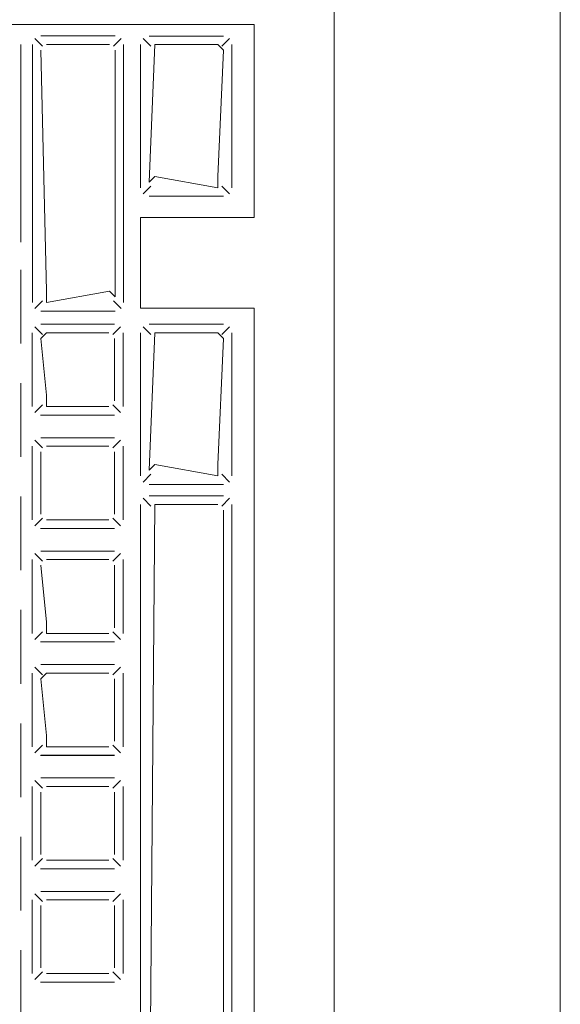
# Model space of a CAD drawing. Header units: feet. Extents: x 8 to 127, y 6 to 90.
# Tile 217 of 256: x 36.8176 to 36.8653, y 58.9736 to 59.0604. Entities that reach past the tile are written whole.
import ezdxf

# ---------------------------------------------------------------- set-up
doc = ezdxf.new("R2010")
doc.units = ezdxf.units.FT
doc.header["$MEASUREMENT"] = 0
for name, color, linetype in [('MOBILARIO', 8, 'Continuous'), ('MOBILIARIO', 250, 'Continuous'), ('MOBILIÁRIO 01', 250, 'Continuous')]:
    doc.layers.add(name, color=color, linetype=linetype)

msp = doc.modelspace()

# ---------------------------------------------------------------- linework, layer by layer
at = {"layer": 'MOBILARIO', "lineweight": 5}
for p, q in [((36.845326, 58.911463), (36.845326, 59.139463)), ((36.845326, 58.911463), (36.845326, 59.139463)), ((36.791326, 59.059963), (36.838266, 59.059963)), ((36.791326, 59.059963), (36.838266, 59.059963)), ((36.838266, 59.042963), (36.838266, 59.059963)), ((36.838266, 59.042963), (36.838266, 59.059963)), ((36.817712, 59.040769), (36.817712, 59.058213)), ((36.817712, 59.040769), (36.817712, 59.058213)), ((36.818721, 59.035459), (36.818721, 59.058213)), ((36.818721, 59.035459), (36.818721, 59.058213)), ((36.819617, 59.058066), (36.818941, 59.058743)), ((36.819617, 59.058066), (36.818941, 59.058743)), ((36.819471, 59.058963), (36.826016, 59.058963)), ((36.819471, 59.058963), (36.826016, 59.058963)), ((36.825516, 59.058213), (36.819971, 59.058213)), ((36.825516, 59.058213), (36.819971, 59.058213)), ((36.825869, 59.058066), (36.826546, 59.058743)), ((36.825869, 59.058066), (36.826546, 59.058743)), ((36.826766, 59.058213), (36.826766, 59.035459)), ((36.826766, 59.058213), (36.826766, 59.035459)), ((36.828266, 59.045576), (36.828266, 59.058202)), ((36.828266, 59.045576), (36.828266, 59.058202)), ((36.829162, 59.058055), (36.828485, 59.058732)), ((36.829162, 59.058055), (36.828485, 59.058732)), ((36.829016, 59.058952), (36.83556, 59.058952)), ((36.829016, 59.058952), (36.83556, 59.058952)), ((36.829016, 59.046076), (36.829516, 59.058202)), ((36.829016, 59.046076), (36.829516, 59.058202)), ((36.829516, 59.058202), (36.83506, 59.058202)), ((36.829516, 59.058202), (36.83506, 59.058202)), ((36.83506, 59.058202), (36.83556, 59.057702)), ((36.83506, 59.058202), (36.83556, 59.057702)), ((36.835414, 59.058055), (36.836091, 59.058732)), ((36.835414, 59.058055), (36.836091, 59.058732)), ((36.83631, 59.058202), (36.83631, 59.045576)), ((36.83631, 59.058202), (36.83631, 59.045576)), ((36.819471, 59.057713), (36.819971, 59.036459)), ((36.819471, 59.057713), (36.819971, 59.036459)), ((36.826016, 59.035959), (36.826016, 59.057713)), ((36.826016, 59.035959), (36.826016, 59.057713)), ((36.83556, 59.057702), (36.83506, 59.046576)), ((36.83556, 59.057702), (36.83506, 59.046576)), ((36.829516, 59.046576), (36.829016, 59.046076)), ((36.829516, 59.046576), (36.829016, 59.046076)), ((36.83506, 59.045576), (36.829516, 59.046576)), ((36.83506, 59.045576), (36.829516, 59.046576)), ((36.83506, 59.046576), (36.83506, 59.045576)), ((36.83506, 59.046576), (36.83506, 59.045576)), ((36.829162, 59.045723), (36.828485, 59.045046)), ((36.829162, 59.045723), (36.828485, 59.045046)), ((36.835414, 59.045723), (36.836091, 59.045046)), ((36.835414, 59.045723), (36.836091, 59.045046)), ((36.83556, 59.044826), (36.829016, 59.044826)), ((36.83556, 59.044826), (36.829016, 59.044826)), ((36.828266, 59.034963), (36.828266, 59.042963)), ((36.828266, 59.042963), (36.838266, 59.042963)), ((36.828266, 59.034963), (36.828266, 59.042963)), ((36.828266, 59.042963), (36.838266, 59.042963)), ((36.817712, 59.031851), (36.817712, 59.038351)), ((36.817712, 59.031851), (36.817712, 59.038351)), ((36.819971, 59.035459), (36.825516, 59.036459)), ((36.819971, 59.036459), (36.819971, 59.035459)), ((36.819971, 59.035459), (36.825516, 59.036459)), ((36.819971, 59.036459), (36.819971, 59.035459)), ((36.825516, 59.036459), (36.826016, 59.035959)), ((36.825516, 59.036459), (36.826016, 59.035959)), ((36.819617, 59.035606), (36.818941, 59.034929)), ((36.819617, 59.035606), (36.818941, 59.034929)), ((36.825869, 59.035606), (36.826546, 59.034929)), ((36.825869, 59.035606), (36.826546, 59.034929)), ((36.828266, 59.034963), (36.838266, 59.034963)), ((36.828266, 59.034963), (36.838266, 59.034963)), ((36.838266, 58.938463), (36.838266, 59.034963)), ((36.838266, 58.938463), (36.838266, 59.034963)), ((36.826016, 59.034709), (36.819471, 59.034709)), ((36.826016, 59.034709), (36.819471, 59.034709)), ((36.819608, 59.032642), (36.818932, 59.033318)), ((36.819608, 59.032642), (36.818932, 59.033318)), ((36.825962, 59.033538), (36.819462, 59.033538)), ((36.825962, 59.033538), (36.819462, 59.033538)), ((36.825816, 59.032642), (36.826492, 59.033318)), ((36.825816, 59.032642), (36.826492, 59.033318)), ((36.829162, 59.032642), (36.828485, 59.033318)), ((36.829162, 59.032642), (36.828485, 59.033318)), ((36.829016, 59.033538), (36.83556, 59.033538)), ((36.829016, 59.033538), (36.83556, 59.033538)), ((36.835414, 59.032642), (36.836091, 59.033318)), ((36.835414, 59.032642), (36.836091, 59.033318)), ((36.818712, 59.032788), (36.818712, 59.026288)), ((36.818712, 59.032788), (36.818712, 59.026288)), ((36.819962, 59.032788), (36.819462, 59.032288)), ((36.819962, 59.032788), (36.819462, 59.032288)), ((36.819462, 59.032288), (36.819962, 59.027288)), ((36.819462, 59.032288), (36.819962, 59.027288)), ((36.825462, 59.032788), (36.819962, 59.032788)), ((36.825462, 59.032788), (36.819962, 59.032788)), ((36.825962, 59.026788), (36.825962, 59.032288)), ((36.825962, 59.026788), (36.825962, 59.032288)), ((36.826712, 59.026288), (36.826712, 59.032788)), ((36.826712, 59.026288), (36.826712, 59.032788)), ((36.828266, 59.020163), (36.828266, 59.032788)), ((36.828266, 59.020163), (36.828266, 59.032788)), ((36.829016, 59.020663), (36.829516, 59.032788)), ((36.829016, 59.020663), (36.829516, 59.032788)), ((36.829516, 59.032788), (36.83506, 59.032788)), ((36.829516, 59.032788), (36.83506, 59.032788)), ((36.83506, 59.032788), (36.83556, 59.032288)), ((36.83506, 59.032788), (36.83556, 59.032288)), ((36.83556, 59.032288), (36.83506, 59.021163)), ((36.83556, 59.032288), (36.83506, 59.021163)), ((36.83631, 59.032788), (36.83631, 59.020163)), ((36.83631, 59.032788), (36.83631, 59.020163)), ((36.817712, 59.021851), (36.817712, 59.028351)), ((36.817712, 59.021851), (36.817712, 59.028351)), ((36.819962, 59.027288), (36.819962, 59.026288)), ((36.819962, 59.027288), (36.819962, 59.026288)), ((36.819608, 59.026435), (36.818932, 59.025758)), ((36.819608, 59.026435), (36.818932, 59.025758)), ((36.819962, 59.026288), (36.825462, 59.026288)), ((36.819962, 59.026288), (36.825462, 59.026288)), ((36.825816, 59.026435), (36.826492, 59.025758)), ((36.825816, 59.026435), (36.826492, 59.025758)), ((36.819426, 59.025526), (36.82597, 59.025526)), ((36.819426, 59.025526), (36.82597, 59.025526)), ((36.819462, 59.025538), (36.825962, 59.025538)), ((36.819462, 59.025538), (36.825962, 59.025538)), ((36.825962, 59.023538), (36.819462, 59.023538)), ((36.825962, 59.023538), (36.819462, 59.023538)), ((36.818712, 59.022788), (36.818712, 59.016288)), ((36.818712, 59.022788), (36.818712, 59.016288)), ((36.819608, 59.022642), (36.818932, 59.023318)), ((36.819608, 59.022642), (36.818932, 59.023318)), ((36.825462, 59.022788), (36.819962, 59.022788)), ((36.825462, 59.022788), (36.819962, 59.022788)), ((36.825816, 59.022642), (36.826492, 59.023318)), ((36.825816, 59.022642), (36.826492, 59.023318)), ((36.826712, 59.016288), (36.826712, 59.022788)), ((36.826712, 59.016288), (36.826712, 59.022788)), ((36.819462, 59.022288), (36.819462, 59.016788)), ((36.819462, 59.022288), (36.819462, 59.016788)), ((36.825962, 59.016788), (36.825962, 59.022288)), ((36.825962, 59.016788), (36.825962, 59.022288)), ((36.829516, 59.021163), (36.829016, 59.020663)), ((36.829516, 59.021163), (36.829016, 59.020663)), ((36.83506, 59.020163), (36.829516, 59.021163)), ((36.83506, 59.020163), (36.829516, 59.021163)), ((36.83506, 59.021163), (36.83506, 59.020163)), ((36.83506, 59.021163), (36.83506, 59.020163)), ((36.829162, 59.020309), (36.828485, 59.019632)), ((36.829162, 59.020309), (36.828485, 59.019632)), ((36.835414, 59.020309), (36.836091, 59.019632)), ((36.835414, 59.020309), (36.836091, 59.019632)), ((36.83556, 59.019413), (36.829016, 59.019413)), ((36.83556, 59.019413), (36.829016, 59.019413)), ((36.817712, 59.011851), (36.817712, 59.018351)), ((36.817712, 59.011851), (36.817712, 59.018351)), ((36.83556, 59.018413), (36.829016, 59.018413)), ((36.829016, 59.018413), (36.83556, 59.018413)), ((36.83556, 59.018413), (36.829016, 59.018413)), ((36.829016, 59.018413), (36.83556, 59.018413)), ((36.828266, 59.017663), (36.828266, 58.955766)), ((36.828266, 59.017663), (36.828266, 58.955766)), ((36.829162, 59.017516), (36.828485, 59.018193)), ((36.829162, 59.017516), (36.828485, 59.018193)), ((36.829016, 58.956266), (36.829516, 59.017663)), ((36.829016, 58.956266), (36.829516, 59.017663)), ((36.829516, 59.017663), (36.83506, 59.017663)), ((36.829516, 59.017663), (36.83506, 59.017663)), ((36.835414, 59.017516), (36.836091, 59.018193)), ((36.835414, 59.017516), (36.836091, 59.018193)), ((36.83631, 58.955766), (36.83631, 59.017663)), ((36.83631, 58.955766), (36.83631, 59.017663)), ((36.83556, 59.017163), (36.83556, 58.956266)), ((36.83556, 59.017163), (36.83556, 58.956266)), ((36.819608, 59.016435), (36.818932, 59.015758)), ((36.819608, 59.016435), (36.818932, 59.015758)), ((36.819962, 59.016288), (36.825462, 59.016288)), ((36.819962, 59.016288), (36.825462, 59.016288)), ((36.825816, 59.016435), (36.826492, 59.015758)), ((36.825816, 59.016435), (36.826492, 59.015758)), ((36.819426, 59.015526), (36.82597, 59.015526)), ((36.819426, 59.015526), (36.82597, 59.015526)), ((36.819462, 59.015538), (36.825962, 59.015538)), ((36.819462, 59.015538), (36.825962, 59.015538)), ((36.819608, 59.012642), (36.818932, 59.013318)), ((36.819608, 59.012642), (36.818932, 59.013318)), ((36.825962, 59.013538), (36.819462, 59.013538)), ((36.825962, 59.013538), (36.819462, 59.013538)), ((36.825816, 59.012642), (36.826492, 59.013318)), ((36.825816, 59.012642), (36.826492, 59.013318)), ((36.818712, 59.012788), (36.818712, 59.006288)), ((36.818712, 59.012788), (36.818712, 59.006288)), ((36.819462, 59.012288), (36.819962, 59.007288)), ((36.819462, 59.012288), (36.819962, 59.007288)), ((36.825462, 59.012788), (36.819962, 59.012788)), ((36.825462, 59.012788), (36.819962, 59.012788)), ((36.825962, 59.006788), (36.825962, 59.012288)), ((36.825962, 59.006788), (36.825962, 59.012288)), ((36.826712, 59.006288), (36.826712, 59.012788)), ((36.826712, 59.006288), (36.826712, 59.012788)), ((36.817712, 59.001851), (36.817712, 59.008351)), ((36.817712, 59.001851), (36.817712, 59.008351)), ((36.819962, 59.007288), (36.819962, 59.006288)), ((36.819962, 59.007288), (36.819962, 59.006288)), ((36.819608, 59.006435), (36.818932, 59.005758)), ((36.819608, 59.006435), (36.818932, 59.005758)), ((36.819962, 59.006288), (36.825462, 59.006288)), ((36.819962, 59.006288), (36.825462, 59.006288)), ((36.825816, 59.006435), (36.826492, 59.005758)), ((36.825816, 59.006435), (36.826492, 59.005758)), ((36.819426, 59.005526), (36.82597, 59.005526)), ((36.819426, 59.005526), (36.82597, 59.005526)), ((36.819462, 59.005538), (36.825962, 59.005538)), ((36.819462, 59.005538), (36.825962, 59.005538)), ((36.825962, 59.003538), (36.819462, 59.003538)), ((36.825962, 59.003538), (36.819462, 59.003538)), ((36.818712, 59.002788), (36.818712, 58.996288)), ((36.818712, 59.002788), (36.818712, 58.996288)), ((36.819608, 59.002642), (36.818932, 59.003318)), ((36.819608, 59.002642), (36.818932, 59.003318)), ((36.819962, 59.002788), (36.819462, 59.002288)), ((36.819962, 59.002788), (36.819462, 59.002288)), ((36.825462, 59.002788), (36.819962, 59.002788)), ((36.825462, 59.002788), (36.819962, 59.002788)), ((36.825816, 59.002642), (36.826492, 59.003318)), ((36.825816, 59.002642), (36.826492, 59.003318)), ((36.826712, 58.996288), (36.826712, 59.002788)), ((36.826712, 58.996288), (36.826712, 59.002788)), ((36.819462, 59.002288), (36.819962, 58.997288)), ((36.819462, 59.002288), (36.819962, 58.997288)), ((36.825962, 58.996788), (36.825962, 59.002288)), ((36.825962, 58.996788), (36.825962, 59.002288)), ((36.817712, 58.991851), (36.817712, 58.998351)), ((36.817712, 58.991851), (36.817712, 58.998351)), ((36.819962, 58.997288), (36.819962, 58.996288)), ((36.819962, 58.997288), (36.819962, 58.996288)), ((36.819608, 58.996435), (36.818932, 58.995758)), ((36.819608, 58.996435), (36.818932, 58.995758)), ((36.819962, 58.996288), (36.825462, 58.996288)), ((36.819962, 58.996288), (36.825462, 58.996288)), ((36.825816, 58.996435), (36.826492, 58.995758)), ((36.825816, 58.996435), (36.826492, 58.995758)), ((36.819426, 58.995526), (36.82597, 58.995526)), ((36.819426, 58.995526), (36.82597, 58.995526)), ((36.819462, 58.995538), (36.825962, 58.995538)), ((36.819462, 58.995538), (36.825962, 58.995538)), ((36.819608, 58.992642), (36.818932, 58.993318)), ((36.819608, 58.992642), (36.818932, 58.993318)), ((36.825962, 58.993538), (36.819462, 58.993538)), ((36.825962, 58.993538), (36.819462, 58.993538)), ((36.825816, 58.992642), (36.826492, 58.993318)), ((36.825816, 58.992642), (36.826492, 58.993318)), ((36.818712, 58.992788), (36.818712, 58.986288)), ((36.818712, 58.992788), (36.818712, 58.986288)), ((36.819462, 58.992288), (36.819462, 58.986788)), ((36.819462, 58.992288), (36.819462, 58.986788)), ((36.825462, 58.992788), (36.819962, 58.992788)), ((36.825462, 58.992788), (36.819962, 58.992788)), ((36.825962, 58.986788), (36.825962, 58.992288)), ((36.825962, 58.986788), (36.825962, 58.992288)), ((36.826712, 58.986288), (36.826712, 58.992788)), ((36.826712, 58.986288), (36.826712, 58.992788)), ((36.817712, 58.981851), (36.817712, 58.988351)), ((36.817712, 58.981851), (36.817712, 58.988351)), ((36.819608, 58.986435), (36.818932, 58.985758)), ((36.819608, 58.986435), (36.818932, 58.985758)), ((36.819962, 58.986288), (36.825462, 58.986288)), ((36.819962, 58.986288), (36.825462, 58.986288)), ((36.825816, 58.986435), (36.826492, 58.985758)), ((36.825816, 58.986435), (36.826492, 58.985758)), ((36.819426, 58.985526), (36.82597, 58.985526)), ((36.819426, 58.985526), (36.82597, 58.985526)), ((36.819462, 58.985538), (36.825962, 58.985538)), ((36.819462, 58.985538), (36.825962, 58.985538)), ((36.825962, 58.983538), (36.819462, 58.983538)), ((36.825962, 58.983538), (36.819462, 58.983538)), ((36.818712, 58.982788), (36.818712, 58.976288)), ((36.818712, 58.982788), (36.818712, 58.976288)), ((36.819608, 58.982642), (36.818932, 58.983318)), ((36.819608, 58.982642), (36.818932, 58.983318)), ((36.825462, 58.982788), (36.819962, 58.982788)), ((36.825462, 58.982788), (36.819962, 58.982788)), ((36.825816, 58.982642), (36.826492, 58.983318)), ((36.825816, 58.982642), (36.826492, 58.983318)), ((36.826712, 58.976288), (36.826712, 58.982788)), ((36.826712, 58.976288), (36.826712, 58.982788)), ((36.819462, 58.982288), (36.819462, 58.976788)), ((36.819462, 58.982288), (36.819462, 58.976788)), ((36.825962, 58.976788), (36.825962, 58.982288)), ((36.825962, 58.976788), (36.825962, 58.982288)), ((36.817712, 58.971851), (36.817712, 58.978351)), ((36.817712, 58.971851), (36.817712, 58.978351)), ((36.819608, 58.976435), (36.818932, 58.975758)), ((36.819608, 58.976435), (36.818932, 58.975758)), ((36.819962, 58.976288), (36.825462, 58.976288)), ((36.819962, 58.976288), (36.825462, 58.976288)), ((36.825816, 58.976435), (36.826492, 58.975758)), ((36.825816, 58.976435), (36.826492, 58.975758)), ((36.819426, 58.975526), (36.82597, 58.975526)), ((36.819426, 58.975526), (36.82597, 58.975526)), ((36.819462, 58.975538), (36.825962, 58.975538)), ((36.819462, 58.975538), (36.825962, 58.975538))]:
    msp.add_line(p, q, dxfattribs=at)
at = {"layer": 'MOBILARIO'}
for centre in [(36.829516, 59.057702), (36.829516, 59.057702), (36.83506, 59.057702), (36.83506, 59.057702), (36.829516, 59.046076), (36.829516, 59.046076), (36.83506, 59.046076), (36.83506, 59.046076), (36.819971, 59.035959), (36.819971, 59.035959), (36.825516, 59.035959), (36.825516, 59.035959), (36.819962, 59.032288), (36.819962, 59.032288), (36.829516, 59.032288), (36.829516, 59.032288), (36.83506, 59.032288), (36.83506, 59.032288), (36.819962, 59.026788), (36.819962, 59.026788), (36.829516, 59.020663), (36.829516, 59.020663), (36.83506, 59.020663), (36.83506, 59.020663), (36.829516, 59.017163), (36.829516, 59.017163), (36.819962, 59.006788), (36.819962, 59.006788), (36.819962, 59.002288), (36.819962, 59.002288), (36.819962, 58.996788), (36.819962, 58.996788)]:
    msp.add_arc(centre, 0.0005, 0, 0, dxfattribs=at)
at = {"layer": 'MOBILIARIO', "lineweight": 5}
msp.add_line((36.86527, 59.402006), (36.86527, 58.652006), dxfattribs=at)
at = {"layer": 'MOBILIÁRIO 01', "lineweight": 5}
msp.add_line((36.86527, 58.9759), (36.86527, 59.021755), dxfattribs=at)

doc.saveas('drawing.dxf')
